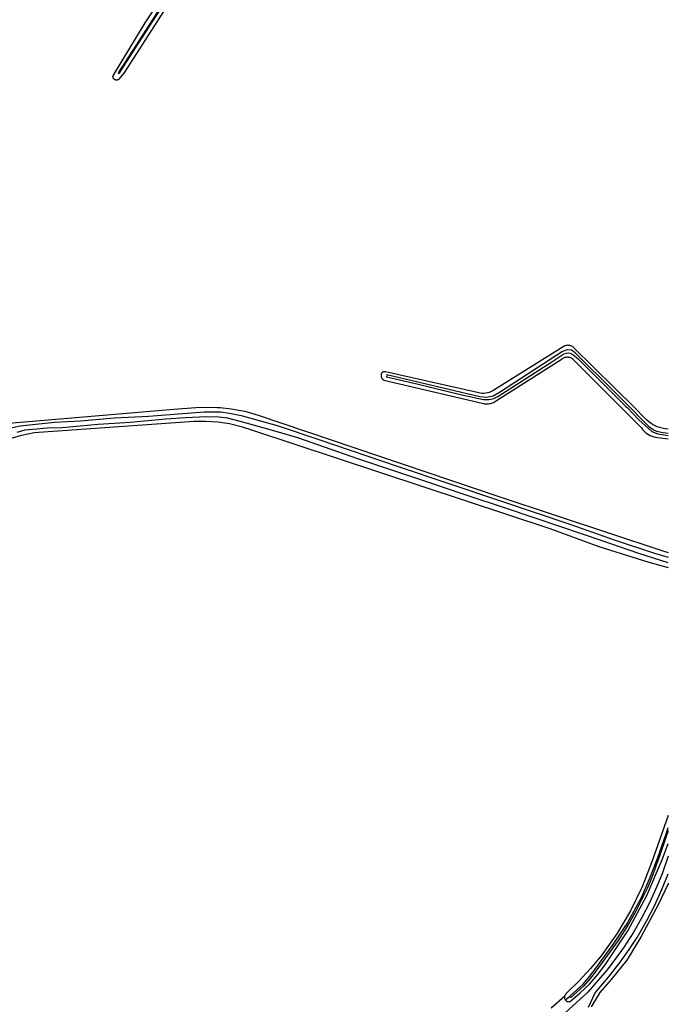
# Model space of a CAD drawing. Header units: metres. Extents: x 102000 to 105000, y 414600 to 420766.
# Tile 115 of 256: x 103649 to 104000, y 417877 to 418410. Entities that reach past the tile are written whole.
import ezdxf

# ---------------------------------------------------------------- set-up
doc = ezdxf.new("R2010")
doc.units = ezdxf.units.M
doc.layers.get('0').update_dxf_attribs({"color": 8})

msp = doc.modelspace()

# ---------------------------------------------------------------- linework, layer by layer
for p, q in [((103716.65, 418408.49), (103754.86, 418465.44)), ((103748.84, 418453.82), (103702.03, 418381.41)), ((103737.79, 418432.04), (103705.17, 418381.09)), ((103712.85, 418397.01), (103735.08, 418431.28)), ((103699.48, 418380.12), (103716.65, 418408.49)), ((103702.66, 418380.97), (103712.85, 418397.01)), ((103702.03, 418381.41), (103702.66, 418380.97)), ((103699.28, 418379.33), (103699.29, 418379.49)), ((103699.28, 418379.16), (103699.28, 418379.33)), ((103699.3, 418379), (103699.28, 418379.16)), ((103699.29, 418379.49), (103699.32, 418379.66)), ((103699.33, 418378.84), (103699.3, 418379)), ((103699.32, 418379.66), (103699.36, 418379.82)), ((103699.38, 418378.68), (103699.33, 418378.84)), ((103699.36, 418379.82), (103699.41, 418379.97)), ((103699.44, 418378.53), (103699.38, 418378.68)), ((103699.41, 418379.97), (103699.48, 418380.12)), ((103699.51, 418378.38), (103699.44, 418378.53)), ((103699.6, 418378.23), (103699.51, 418378.38)), ((103699.7, 418378.1), (103699.6, 418378.23)), ((103699.8, 418377.98), (103699.7, 418378.1)), ((103699.93, 418377.86), (103699.8, 418377.98)), ((103700.05, 418377.76), (103699.93, 418377.86)), ((103700.19, 418377.67), (103700.05, 418377.76)), ((103700.34, 418377.59), (103700.19, 418377.67)), ((103700.49, 418377.52), (103700.34, 418377.59)), ((103700.64, 418377.47), (103700.49, 418377.52)), ((103700.8, 418377.43), (103700.64, 418377.47)), ((103700.97, 418377.41), (103700.8, 418377.43)), ((103701.13, 418377.4), (103700.97, 418377.41)), ((103701.3, 418377.4), (103701.13, 418377.4)), ((103701.46, 418377.42), (103701.3, 418377.4)), ((103701.62, 418377.45), (103701.46, 418377.42)), ((103701.78, 418377.5), (103701.62, 418377.45)), ((103701.93, 418377.56), (103701.78, 418377.5)), ((103702.08, 418377.63), (103701.93, 418377.56)), ((103702.22, 418377.72), (103702.08, 418377.63)), ((103702.36, 418377.82), (103702.22, 418377.72)), ((103702.48, 418377.92), (103702.36, 418377.82)), ((103705.17, 418381.09), (103702.48, 418377.92)), ((103943.08, 418233.03), (103905.45, 418209.41)), ((103943.46, 418233.24), (103943.08, 418233.03)), ((103943.85, 418233.42), (103943.46, 418233.24)), ((103944.26, 418233.56), (103943.85, 418233.42)), ((103944.68, 418233.66), (103944.26, 418233.56)), ((103945.11, 418233.73), (103944.68, 418233.66)), ((103945.54, 418233.76), (103945.11, 418233.73)), ((103945.97, 418233.75), (103945.54, 418233.76)), ((103946.4, 418233.7), (103945.97, 418233.75)), ((103946.83, 418233.62), (103946.4, 418233.7)), ((103947.24, 418233.49), (103946.83, 418233.62)), ((103947.65, 418233.33), (103947.24, 418233.49)), ((103948.04, 418233.14), (103947.65, 418233.33)), ((103948.4, 418232.91), (103948.04, 418233.14)), ((103948.75, 418232.65), (103948.4, 418232.91)), ((103981.66, 418200), (103948.75, 418232.65)), ((103942.71, 418230.38), (103908.59, 418208.26)), ((103936.9, 418224.78), (103942.35, 418228.38)), ((103942.35, 418228.38), (103943.63, 418229.2)), ((103942.49, 418226.39), (103942.78, 418226.62)), ((103945.28, 418231.4), (103942.71, 418230.38)), ((103942.78, 418226.62), (103943.08, 418226.82)), ((103943.08, 418226.82), (103943.4, 418227)), ((103943.4, 418227), (103943.74, 418227.15)), ((103943.63, 418229.2), (103944.79, 418229.58)), ((103943.74, 418227.15), (103944.09, 418227.27)), ((103944.09, 418227.27), (103944.45, 418227.36)), ((103944.45, 418227.36), (103944.81, 418227.42)), ((103944.79, 418229.58), (103946.08, 418229.67)), ((103944.81, 418227.42), (103945.18, 418227.45)), ((103945.18, 418227.45), (103945.55, 418227.45)), ((103947.51, 418231.06), (103945.28, 418231.4)), ((103945.55, 418227.45), (103945.92, 418227.41)), ((103945.92, 418227.41), (103946.29, 418227.35)), ((103946.08, 418229.67), (103947.32, 418229.33)), ((103946.29, 418227.35), (103946.64, 418227.26)), ((103946.64, 418227.26), (103946.99, 418227.13)), ((103946.99, 418227.13), (103947.33, 418226.98)), ((103947.32, 418229.33), (103948.99, 418228.25)), ((103947.33, 418226.98), (103947.65, 418226.8)), ((103949.57, 418229.69), (103947.51, 418231.06)), ((103947.65, 418226.8), (103947.95, 418226.59)), ((103947.95, 418226.59), (103948.23, 418226.36)), ((103948.99, 418228.25), (103951.54, 418226.09)), ((103970.49, 418208.94), (103949.57, 418229.69)), ((103906.45, 418203.51), (103942.49, 418226.39)), ((103925.37, 418217.45), (103936.9, 418224.78)), ((103948.23, 418226.36), (103948.49, 418226.11)), ((103948.49, 418226.11), (103974.52, 418200)), ((103951.54, 418226.09), (103966.89, 418210.74)), ((103844.43, 418217.6), (103844.42, 418217.38)), ((103844.42, 418217.38), (103844.43, 418217.16)), ((103844.47, 418217.82), (103844.43, 418217.6)), ((103844.43, 418217.16), (103844.45, 418216.94)), ((103844.45, 418216.94), (103844.5, 418216.73)), ((103844.51, 418218.03), (103844.47, 418217.82)), ((103844.5, 418216.73), (103844.56, 418216.52)), ((103844.54, 418218.17), (103844.51, 418218.03)), ((103844.57, 418218.31), (103844.54, 418218.17)), ((103844.56, 418216.52), (103844.64, 418216.31)), ((103844.62, 418218.45), (103844.57, 418218.31)), ((103844.68, 418218.58), (103844.62, 418218.45)), ((103844.64, 418216.31), (103844.74, 418216.11)), ((103844.75, 418218.7), (103844.68, 418218.58)), ((103844.74, 418216.11), (103844.85, 418215.93)), ((103844.83, 418218.82), (103844.75, 418218.7)), ((103844.92, 418218.93), (103844.83, 418218.82)), ((103844.85, 418215.93), (103844.98, 418215.75)), ((103845.02, 418219.04), (103844.92, 418218.93)), ((103845.13, 418219.13), (103845.02, 418219.04)), ((103845.24, 418219.22), (103845.13, 418219.13)), ((103845.37, 418219.29), (103845.24, 418219.22)), ((103845.49, 418219.35), (103845.37, 418219.29)), ((103845.63, 418219.41), (103845.49, 418219.35)), ((103845.77, 418219.44), (103845.63, 418219.41)), ((103845.91, 418219.47), (103845.77, 418219.44)), ((103846.05, 418219.49), (103845.91, 418219.47)), ((103846.19, 418219.49), (103846.05, 418219.49)), ((103846.34, 418219.48), (103846.19, 418219.49)), ((103846.48, 418219.46), (103846.34, 418219.48)), ((103846.62, 418219.42), (103846.48, 418219.46)), ((103846.76, 418219.38), (103846.62, 418219.42)), ((103846.89, 418219.32), (103846.76, 418219.38)), ((103897.41, 418207.96), (103846.89, 418219.32)), ((103847.54, 418217.69), (103847.43, 418216.76)), ((103847.43, 418216.76), (103863.81, 418212.82)), ((103897.96, 418205.85), (103847.54, 418217.69)), ((103907.62, 418206.13), (103925.37, 418217.45)), ((103844.98, 418215.75), (103845.12, 418215.58)), ((103845.12, 418215.58), (103845.28, 418215.43)), ((103845.28, 418215.43), (103845.45, 418215.29)), ((103845.45, 418215.29), (103845.63, 418215.17)), ((103845.63, 418215.17), (103845.83, 418215.06)), ((103845.83, 418215.06), (103846.03, 418214.97)), ((103846.03, 418214.97), (103899.19, 418202.49)), ((103863.81, 418212.82), (103888.24, 418206.99)), ((103966.89, 418210.74), (103977.07, 418200.69)), ((103888.24, 418206.99), (103899.95, 418204.46)), ((103898.33, 418207.8), (103897.41, 418207.96)), ((103901.56, 418205.51), (103897.96, 418205.85)), ((103899.26, 418207.73), (103898.33, 418207.8)), ((103900.19, 418207.73), (103899.26, 418207.73)), ((103901.11, 418207.82), (103900.19, 418207.73)), ((103902.03, 418207.98), (103901.11, 418207.82)), ((103905.16, 418206.2), (103901.56, 418205.51)), ((103902.93, 418208.23), (103902.03, 418207.98)), ((103903.8, 418208.55), (103902.93, 418208.23)), ((103904.65, 418208.94), (103903.8, 418208.55)), ((103905.45, 418209.41), (103904.65, 418208.94)), ((103908.59, 418208.26), (103905.16, 418206.2)), ((103905.48, 418205.02), (103907.62, 418206.13)), ((103979.38, 418200), (103970.49, 418208.94)), ((103732.18, 418199.21), (103744.15, 418200)), ((103744.15, 418200), (103748.27, 418200.27)), ((103748.27, 418200.27), (103755.77, 418200.16)), ((103755.77, 418200.16), (103757.33, 418200)), ((103757.33, 418200), (103763.23, 418199.4)), ((103899.19, 418202.49), (103899.85, 418202.3)), ((103899.85, 418202.3), (103900.52, 418202.16)), ((103899.95, 418204.46), (103903.04, 418204.38)), ((103900.52, 418202.16), (103901.21, 418202.08)), ((103901.21, 418202.08), (103901.9, 418202.06)), ((103901.9, 418202.06), (103902.59, 418202.09)), ((103902.59, 418202.09), (103903.28, 418202.19)), ((103903.04, 418204.38), (103905.48, 418205.02)), ((103903.28, 418202.19), (103903.95, 418202.34)), ((103903.95, 418202.34), (103904.61, 418202.55)), ((103904.61, 418202.55), (103905.25, 418202.82)), ((103905.25, 418202.82), (103905.87, 418203.14)), ((103905.87, 418203.14), (103906.45, 418203.51)), ((103974.52, 418200), (103985.45, 418189.03)), ((103977.07, 418200.69), (103977.73, 418200)), ((103977.73, 418200), (103984.06, 418193.44)), ((103986.22, 418193.12), (103979.38, 418200)), ((103987.32, 418194.38), (103981.66, 418200)), ((103640.64, 418191.43), (103732.18, 418199.21)), ((103681.76, 418192.93), (103700.06, 418194.55)), ((103700.06, 418194.55), (103718.6, 418195.48)), ((103718.6, 418195.48), (103748.72, 418197.79)), ((103749.93, 418194.96), (103738.47, 418194.49)), ((103748.72, 418197.79), (103757.52, 418197.79)), ((103756.54, 418194.84), (103749.93, 418194.96)), ((103761.29, 418194.26), (103756.54, 418194.84)), ((103757.52, 418197.79), (103762.39, 418197.1)), ((103762.39, 418197.1), (103768.64, 418195.71)), ((103763.23, 418199.4), (103770.6, 418198.01)), ((103768.64, 418195.71), (103788.11, 418190.38)), ((103770.6, 418198.01), (103777.82, 418195.99)), ((103777.82, 418195.99), (103908.69, 418151.73)), ((103638.2, 418187.83), (103649.09, 418190.15)), ((103649.09, 418190.15), (103667.63, 418192.23)), ((103656.62, 418186.48), (103743.18, 418192.6)), ((103667.63, 418192.23), (103681.76, 418192.93)), ((103691.32, 418190.9), (103671.74, 418189.16)), ((103708.58, 418191.94), (103691.32, 418190.9)), ((103727.81, 418193.8), (103708.58, 418191.94)), ((103738.47, 418194.49), (103727.81, 418193.8)), ((103743.18, 418192.6), (103749.63, 418192.72)), ((103749.63, 418192.72), (103756.07, 418192.29)), ((103756.07, 418192.29), (103762.46, 418191.33)), ((103768.93, 418192.29), (103761.29, 418194.26)), ((103762.46, 418191.33), (103768.74, 418189.82)), ((103768.74, 418189.82), (103774.87, 418187.8)), ((103786.31, 418187.43), (103768.93, 418192.29)), ((103788.11, 418190.38), (103811.28, 418182.5)), ((103984.06, 418193.44), (103991.13, 418187.14)), ((103988.37, 418190.81), (103986.22, 418193.12)), ((103988.34, 418193.3), (103987.32, 418194.38)), ((103989.44, 418192.32), (103988.34, 418193.3)), ((103990.08, 418189.26), (103988.37, 418190.81)), ((103990.63, 418191.44), (103989.44, 418192.32)), ((103991.8, 418187.98), (103990.08, 418189.26)), ((103991.89, 418190.67), (103990.63, 418191.44)), ((103993.22, 418190.01), (103991.89, 418190.67)), ((103994.6, 418189.48), (103993.22, 418190.01)), ((103996.02, 418189.07), (103994.6, 418189.48)), ((103642.99, 418183.2), (103649.74, 418185.13)), ((103651.46, 418187.89), (103647.18, 418186.5)), ((103649.74, 418185.13), (103656.62, 418186.48)), ((103655.87, 418188.12), (103651.46, 418187.89)), ((103663.63, 418188.82), (103655.87, 418188.12)), ((103671.74, 418189.16), (103663.63, 418188.82)), ((103774.87, 418187.8), (103935.86, 418134.64)), ((103799.29, 418183.6), (103786.31, 418187.43)), ((103985.45, 418189.03), (103986.07, 418188.17)), ((103986.07, 418188.17), (103986.77, 418187.37)), ((103986.77, 418187.37), (103987.54, 418186.64)), ((103987.54, 418186.64), (103988.38, 418185.98)), ((103988.38, 418185.98), (103989.27, 418185.4)), ((103989.27, 418185.4), (103990.21, 418184.91)), ((103990.21, 418184.91), (103991.2, 418184.5)), ((103991.13, 418187.14), (103994.39, 418185.9)), ((103991.2, 418184.5), (103992.21, 418184.18)), ((103993.85, 418187.12), (103991.8, 418187.98)), ((103992.21, 418184.18), (103993.25, 418183.96)), ((103993.25, 418183.96), (103994.31, 418183.84)), ((103997.11, 418186.43), (103993.85, 418187.12)), ((103994.39, 418185.9), (103997.54, 418185.32)), ((103997.48, 418188.79), (103996.02, 418189.07)), ((104000, 418185.98), (103997.11, 418186.43)), ((104000, 418188.44), (103997.48, 418188.79)), ((103997.54, 418185.32), (104000, 418185)), ((103831.84, 418172.36), (103799.29, 418183.6)), ((103811.28, 418182.5), (103853.21, 418168.37)), ((103994.31, 418183.84), (104000, 418183.06)), ((103866.59, 418160.78), (103831.84, 418172.36)), ((103853.21, 418168.37), (103909.05, 418149.6)), ((103890.57, 418152.67), (103866.59, 418160.78)), ((103912.35, 418145.37), (103890.57, 418152.67)), ((103908.69, 418151.73), (103997, 418122.39)), ((103909.05, 418149.6), (103946.59, 418136.86)), ((103941.89, 418135.41), (103912.35, 418145.37)), ((103946.59, 418136.86), (103971.15, 418128.29)), ((103935.86, 418134.64), (103962.39, 418124.77)), ((103964.14, 418127.88), (103941.89, 418135.41)), ((103984.06, 418120.93), (103964.14, 418127.88)), ((103971.15, 418128.29), (103992.46, 418121.1)), ((103962.39, 418124.77), (103989.38, 418116.24)), ((104000, 418115.89), (103984.06, 418120.93)), ((103992.46, 418121.1), (104000, 418119.01)), ((103997, 418122.39), (104000, 418121.58)), ((103989.38, 418116.24), (104000, 418113.46)), ((104000, 417979.03), (103991.1, 417954.01)), ((103998.77, 417969.17), (104000, 417972.69)), ((104000, 417970.86), (103998.89, 417967.78)), ((103994.14, 417955.73), (103998.77, 417969.17)), ((103998.89, 417967.78), (103995.07, 417956.54)), ((103996.79, 417955.62), (104000, 417963.95)), ((103988.35, 417935.74), (103996.79, 417955.62)), ((103989.85, 417944.73), (103994.14, 417955.73)), ((103995.07, 417956.54), (103993.45, 417952.14)), ((104000, 417957.08), (103996.62, 417947.54)), ((103991.1, 417954.01), (103985.85, 417940.49)), ((103993.45, 417952.14), (103991.59, 417946.93)), ((103985.45, 417934.65), (103989.85, 417944.73)), ((103991.59, 417946.93), (103988.7, 417939.86)), ((103996.62, 417947.54), (103993.14, 417938.98)), ((103996.57, 417939.09), (104000, 417947.56)), ((103985.85, 417940.49), (103979.49, 417927.46)), ((103988.7, 417939.86), (103986.26, 417934.88)), ((103993.14, 417938.98), (103990, 417932.08)), ((103992.59, 417930.24), (103996.57, 417939.09)), ((103999.88, 417942.14), (103994.59, 417930.81)), ((104000, 417942.48), (103999.88, 417942.14)), ((103977.69, 417920.63), (103985.45, 417934.65)), ((103978.15, 417916.71), (103988.35, 417935.74)), ((103986.26, 417934.88), (103982.44, 417927.35)), ((103994.59, 417930.81), (103985.35, 417913.61)), ((103990, 417932.08), (103985.47, 417923.49)), ((103988.38, 417922.21), (103992.59, 417930.24)), ((103979.49, 417927.46), (103972.06, 417914.99)), ((103982.44, 417927.35), (103978.5, 417920.28)), ((103985.47, 417923.49), (103980.95, 417915.58)), ((103970.16, 417909.16), (103977.69, 417920.63)), ((103978.5, 417920.28), (103972.82, 417911.36)), ((103983.1, 417913.09), (103988.38, 417922.21)), ((103972.06, 417914.99), (103963.63, 417903.19)), ((103966.25, 417898.69), (103978.15, 417916.71)), ((103980.95, 417915.58), (103976.11, 417908.06)), ((103985.35, 417913.61), (103977.46, 417900.73)), ((103978.77, 417906.44), (103983.1, 417913.09)), ((103958.23, 417893.06), (103970.16, 417909.16)), ((103972.82, 417911.36), (103964.14, 417899.43)), ((103976.11, 417908.06), (103971.23, 417901.23)), ((103963.63, 417903.19), (103957.78, 417896.15)), ((103973.9, 417899.62), (103978.77, 417906.44)), ((103957.78, 417896.15), (103951.6, 417889.4)), ((103964.14, 417899.43), (103958.81, 417892.13)), ((103962.03, 417893.09), (103966.25, 417898.69)), ((103971.23, 417901.23), (103966.71, 417895.33)), ((103967.68, 417891.59), (103973.9, 417899.62)), ((103977.46, 417900.73), (103968.97, 417890.35)), ((103953.94, 417887.73), (103958.23, 417893.06)), ((103958.81, 417892.13), (103954.29, 417886.92)), ((103966.71, 417895.33), (103956.38, 417883.46)), ((103957.4, 417887.84), (103962.03, 417893.09)), ((103960.47, 417883.12), (103967.68, 417891.59)), ((103951.6, 417889.4), (103945.08, 417882.97)), ((103946.53, 417881.13), (103953.94, 417887.73)), ((103954.29, 417886.92), (103947.11, 417880.43)), ((103952.36, 417882.97), (103957.4, 417887.84)), ((103968.97, 417890.35), (103962.9, 417883.25)), ((103956.38, 417883.46), (103915.51, 417846.35)), ((103936.53, 417874.91), (103943.95, 417881.43)), ((103943.78, 417880.67), (103943.77, 417880.48)), ((103943.77, 417880.48), (103943.79, 417880.29)), ((103943.8, 417880.87), (103943.78, 417880.67)), ((103943.79, 417880.29), (103943.82, 417880.09)), ((103943.83, 417881.06), (103943.8, 417880.87)), ((103943.82, 417880.09), (103943.86, 417879.91)), ((103943.88, 417881.25), (103943.83, 417881.06)), ((103943.95, 417881.43), (103943.88, 417881.25)), ((103944.04, 417881.6), (103943.95, 417881.43)), ((103944.13, 417881.84), (103944.04, 417881.6)), ((103944.25, 417882.06), (103944.13, 417881.84)), ((103944.38, 417882.27), (103944.25, 417882.06)), ((103944.53, 417882.46), (103944.38, 417882.27)), ((103944.7, 417882.65), (103944.53, 417882.46)), ((103946.6, 417881.04), (103944.57, 417879.24)), ((103944.88, 417882.82), (103944.7, 417882.65)), ((103945.08, 417882.97), (103944.88, 417882.82)), ((103946.6, 417881.04), (103946.53, 417881.13)), ((103947.11, 417880.43), (103946.6, 417881.04)), ((103946.97, 417878.49), (103952.36, 417882.97)), ((103956.78, 417875.36), (103960.47, 417883.12)), ((103962.9, 417883.25), (103958.16, 417875.48)), ((103943.86, 417879.91), (103943.93, 417879.72)), ((103943.93, 417879.72), (103944, 417879.54)), ((103944, 417879.54), (103944.1, 417879.37)), ((103944.1, 417879.37), (103944.2, 417879.21)), ((103944.2, 417879.21), (103944.32, 417879.06)), ((103944.57, 417879.24), (103944.32, 417879.06)), ((103944.32, 417879.06), (103944.46, 417878.92)), ((103944.46, 417878.92), (103944.6, 417878.79)), ((103944.6, 417878.79), (103944.76, 417878.67)), ((103944.76, 417878.67), (103944.92, 417878.57)), ((103944.92, 417878.57), (103945.09, 417878.48)), ((103945.09, 417878.48), (103945.27, 417878.41)), ((103945.27, 417878.41), (103945.46, 417878.35)), ((103945.46, 417878.35), (103945.65, 417878.32)), ((103945.65, 417878.32), (103945.84, 417878.29)), ((103945.84, 417878.29), (103946.03, 417878.28)), ((103946.03, 417878.28), (103946.23, 417878.29)), ((103946.23, 417878.29), (103946.42, 417878.32)), ((103946.42, 417878.32), (103946.61, 417878.36)), ((103946.61, 417878.36), (103946.79, 417878.42)), ((103946.79, 417878.42), (103946.97, 417878.49))]:
    msp.add_line(p, q)

doc.saveas('drawing.dxf')
